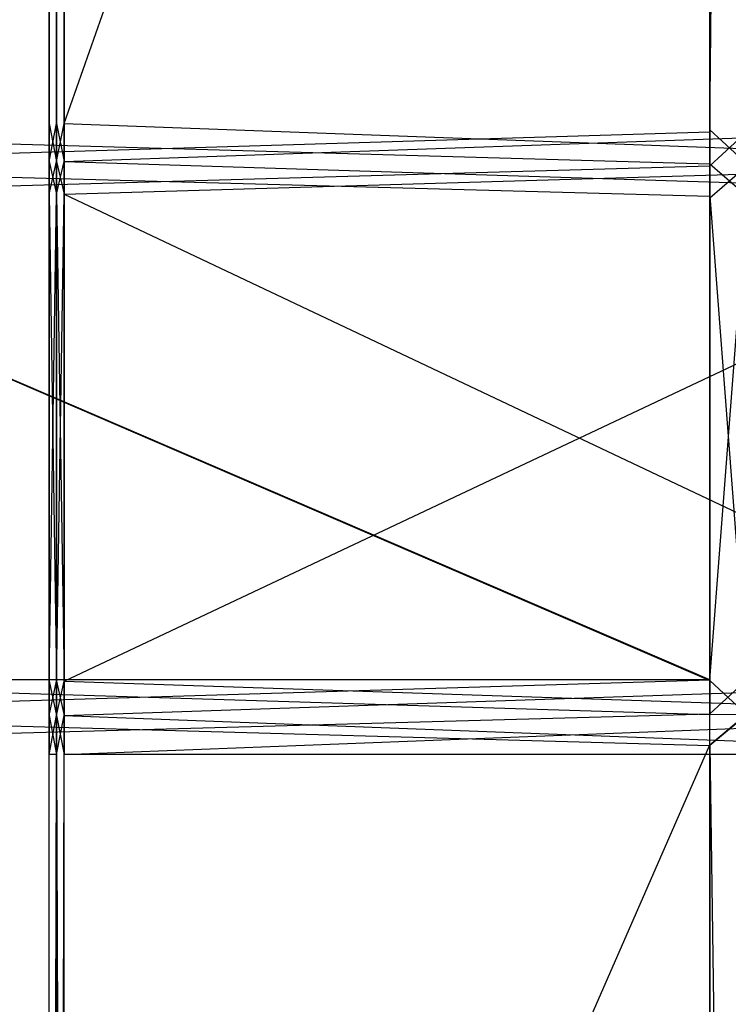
# Model space of a CAD drawing. Extents: x 0 to 0.418, y -0.27 to 0.
# Tile 18 of 83: x 0.024 to 0.049, y -0.169 to -0.135. Entities that reach past the tile are written whole.
import ezdxf

# ---------------------------------------------------------------- set-up
doc = ezdxf.new("R2010")
doc.units = 0
for name, color, linetype in [('L1_REGALELEMENT_0___REPLACEMTFO', 7, 'CONTINUOUS'), ('L4_KORPUS_1___REPLACEMTFOREMPTY', 7, 'CONTINUOUS'), ('L5_KORPUS_0___REPLACEMTFOREMPTY', 7, 'CONTINUOUS')]:
    doc.layers.add(name, color=color, linetype=linetype)

msp = doc.modelspace()

# ---------------------------------------------------------------- linework, layer by layer
at = {"layer": 'L1_REGALELEMENT_0___REPLACEMTFO', "color": 40}
for points, invisible_edges in [([(0.047932, -0.016133, 0.00825), (0.009553, -0.138817, 0.00825), (0.009553, -0.016133, 0.00825), (0.047932, -0.016133, 0.00825)], 13), ([(0.009553, -0.138817, 0.00825), (0.047932, -0.016133, 0.00825), (0.047932, -0.138817, 0.00825), (0.009553, -0.138817, 0.00825)], 14), ([(0.009553, -0.138817, 0.348212), (0.047932, -0.016133, 0.348212), (0.009553, -0.016133, 0.348212), (0.009553, -0.138817, 0.348212)], 13), ([(0.047932, -0.016133, 0.348212), (0.009553, -0.138817, 0.348212), (0.047932, -0.138748, 0.348212), (0.047932, -0.016133, 0.348212)], 14), ([(0.049209, -0.138745, 0.348212), (0.047932, -0.016133, 0.348212), (0.047932, -0.138748, 0.348212), (0.049209, -0.138745, 0.348212)], 13), ([(0.047932, -0.016133, 0.348212), (0.049209, -0.138745, 0.348212), (0.049209, -0.016133, 0.348212), (0.047932, -0.016133, 0.348212)], 14), ([(0.049209, -0.016133, 0.00825), (0.047932, -0.138817, 0.00825), (0.047932, -0.016133, 0.00825), (0.049209, -0.016133, 0.00825)], 13), ([(0.047932, -0.138817, 0.00825), (0.049209, -0.016133, 0.00825), (0.049209, -0.138817, 0.00825), (0.047932, -0.138817, 0.00825)], 14), ([(0.025552, -0.038526, 0.331455), (0.025301, -0.138525, 0.331455), (0.025301, -0.038526, 0.331455), (0.025552, -0.038526, 0.331455)], 13), ([(0.025301, -0.138525, 0.331455), (0.025552, -0.038526, 0.331455), (0.025552, -0.138525, 0.331455), (0.025301, -0.138525, 0.331455)], 14), ([(0.025301, -0.038526, 0.023384), (0.025301, -0.138525, 0.023707), (0.025301, -0.138525, 0.023384), (0.025301, -0.038526, 0.023384)], 13), ([(0.025301, -0.138525, 0.023707), (0.025301, -0.038526, 0.023384), (0.025301, -0.038526, 0.023707), (0.025301, -0.138525, 0.023707)], 14), ([(0.025552, -0.138525, 0.023384), (0.025301, -0.038526, 0.023384), (0.025301, -0.138525, 0.023384), (0.025552, -0.138525, 0.023384)], 13), ([(0.025301, -0.038526, 0.023384), (0.025552, -0.138525, 0.023384), (0.025552, -0.038526, 0.023384), (0.025301, -0.038526, 0.023384)], 14), ([(0.025301, -0.038526, 0.331241), (0.025301, -0.138525, 0.331455), (0.025301, -0.138525, 0.331241), (0.025301, -0.038526, 0.331241)], 13), ([(0.025301, -0.138525, 0.331455), (0.025301, -0.038526, 0.331241), (0.025301, -0.038526, 0.331455), (0.025301, -0.138525, 0.331455)], 14), ([(0.025301, -0.038526, 0.023707), (0.025301, -0.138525, 0.331241), (0.025301, -0.138525, 0.023707), (0.025301, -0.038526, 0.023707)], 13), ([(0.025301, -0.138525, 0.331241), (0.025301, -0.038526, 0.023707), (0.025301, -0.038526, 0.331241), (0.025301, -0.138525, 0.331241)], 14), ([(0.025809, -0.038526, 0.331455), (0.025552, -0.138525, 0.331455), (0.025552, -0.038526, 0.331455), (0.025809, -0.038526, 0.331455)], 13), ([(0.025552, -0.138525, 0.331455), (0.025809, -0.038526, 0.331455), (0.025809, -0.138525, 0.331455), (0.025552, -0.138525, 0.331455)], 14), ([(0.025809, -0.138525, 0.023384), (0.025552, -0.038526, 0.023384), (0.025552, -0.138525, 0.023384), (0.025809, -0.138525, 0.023384)], 13), ([(0.025552, -0.038526, 0.023384), (0.025809, -0.138525, 0.023384), (0.025809, -0.038526, 0.023384), (0.025552, -0.038526, 0.023384)], 14), ([(0.061059, -0.138525, 0.023384), (0.025809, -0.038526, 0.023384), (0.025809, -0.138525, 0.023384), (0.061059, -0.138525, 0.023384)], 13), ([(0.025809, -0.038526, 0.023384), (0.061059, -0.138525, 0.023384), (0.061059, -0.038526, 0.023384), (0.025809, -0.038526, 0.023384)], 14), ([(0.061059, -0.038526, 0.331455), (0.025809, -0.138525, 0.331455), (0.025809, -0.038526, 0.331455), (0.061059, -0.038526, 0.331455)], 13), ([(0.025809, -0.138525, 0.331455), (0.061059, -0.038526, 0.331455), (0.061059, -0.138594, 0.331455), (0.025809, -0.138525, 0.331455)], 14), ([(0.025301, -0.138525, 0.023707), (0.025301, -0.139831, 0.331241), (0.025301, -0.139831, 0.023707), (0.025301, -0.138525, 0.023707)], 13), ([(0.025301, -0.139831, 0.331241), (0.025301, -0.138525, 0.023707), (0.025301, -0.138525, 0.331241), (0.025301, -0.139831, 0.331241)], 14), ([(0.025301, -0.138525, 0.331241), (0.025301, -0.139831, 0.331455), (0.025301, -0.139831, 0.331241), (0.025301, -0.138525, 0.331241)], 13), ([(0.025301, -0.139831, 0.331455), (0.025301, -0.138525, 0.331241), (0.025301, -0.138525, 0.331455), (0.025301, -0.139831, 0.331455)], 14), ([(0.025552, -0.139831, 0.023384), (0.025301, -0.138525, 0.023384), (0.025301, -0.139831, 0.023384), (0.025552, -0.139831, 0.023384)], 13), ([(0.025301, -0.138525, 0.023384), (0.025552, -0.139831, 0.023384), (0.025552, -0.138525, 0.023384), (0.025301, -0.138525, 0.023384)], 14), ([(0.025301, -0.138525, 0.023384), (0.025301, -0.139831, 0.023707), (0.025301, -0.139831, 0.023384), (0.025301, -0.138525, 0.023384)], 13), ([(0.025301, -0.139831, 0.023707), (0.025301, -0.138525, 0.023384), (0.025301, -0.138525, 0.023707), (0.025301, -0.139831, 0.023707)], 14), ([(0.025552, -0.138525, 0.331455), (0.025301, -0.139831, 0.331455), (0.025301, -0.138525, 0.331455), (0.025552, -0.138525, 0.331455)], 13), ([(0.025301, -0.139831, 0.331455), (0.025552, -0.138525, 0.331455), (0.025552, -0.139831, 0.331455), (0.025301, -0.139831, 0.331455)], 14), ([(0.025809, -0.139831, 0.023384), (0.025552, -0.138525, 0.023384), (0.025552, -0.139831, 0.023384), (0.025809, -0.139831, 0.023384)], 13), ([(0.025552, -0.138525, 0.023384), (0.025809, -0.139831, 0.023384), (0.025809, -0.138525, 0.023384), (0.025552, -0.138525, 0.023384)], 14), ([(0.025809, -0.138525, 0.331455), (0.025552, -0.139831, 0.331455), (0.025552, -0.138525, 0.331455), (0.025809, -0.138525, 0.331455)], 13), ([(0.025552, -0.139831, 0.331455), (0.025809, -0.138525, 0.331455), (0.025809, -0.139831, 0.331455), (0.025552, -0.139831, 0.331455)], 14), ([(0.061059, -0.138594, 0.331455), (0.025809, -0.139831, 0.331455), (0.025809, -0.138525, 0.331455), (0.061059, -0.138594, 0.331455)], 13), ([(0.061059, -0.139831, 0.023384), (0.025809, -0.138525, 0.023384), (0.025809, -0.139831, 0.023384), (0.061059, -0.139831, 0.023384)], 13), ([(0.025809, -0.138525, 0.023384), (0.061059, -0.139831, 0.023384), (0.061059, -0.138525, 0.023384), (0.025809, -0.138525, 0.023384)], 14), ([(0.025809, -0.139831, 0.331455), (0.061059, -0.138594, 0.331455), (0.061059, -0.139901, 0.331455), (0.025809, -0.139831, 0.331455)], 14), ([(0.009553, -0.138817, 0.348212), (0.047932, -0.139906, 0.348212), (0.047932, -0.138748, 0.348212), (0.009553, -0.138817, 0.348212)], 14), ([(0.047932, -0.138817, 0.00825), (0.009553, -0.139976, 0.00825), (0.009553, -0.138817, 0.00825), (0.047932, -0.138817, 0.00825)], 13), ([(0.009553, -0.139976, 0.00825), (0.047932, -0.138817, 0.00825), (0.047932, -0.139976, 0.00825), (0.009553, -0.139976, 0.00825)], 14), ([(0.047932, -0.139906, 0.348212), (0.009553, -0.138817, 0.348212), (0.009553, -0.139976, 0.348212), (0.047932, -0.139906, 0.348212)], 13), ([(0.047932, -0.138748, 0.348212), (0.049209, -0.139903, 0.348212), (0.049209, -0.138745, 0.348212), (0.047932, -0.138748, 0.348212)], 14), ([(0.049209, -0.139903, 0.348212), (0.047932, -0.138748, 0.348212), (0.047932, -0.139906, 0.348212), (0.049209, -0.139903, 0.348212)], 13), ([(0.049209, -0.138817, 0.00825), (0.047932, -0.139976, 0.00825), (0.047932, -0.138817, 0.00825), (0.049209, -0.138817, 0.00825)], 13), ([(0.047932, -0.139976, 0.00825), (0.049209, -0.138817, 0.00825), (0.049209, -0.139976, 0.00825), (0.047932, -0.139976, 0.00825)], 14), ([(0.009553, -0.139976, 0.348212), (0.047932, -0.141011, 0.348212), (0.047932, -0.139906, 0.348212), (0.009553, -0.139976, 0.348212)], 14), ([(0.047932, -0.139976, 0.00825), (0.009553, -0.141075, 0.00825), (0.009553, -0.139976, 0.00825), (0.047932, -0.139976, 0.00825)], 13), ([(0.009553, -0.141075, 0.00825), (0.047932, -0.139976, 0.00825), (0.047932, -0.141075, 0.00825), (0.009553, -0.141075, 0.00825)], 14), ([(0.047932, -0.141011, 0.348212), (0.009553, -0.139976, 0.348212), (0.009553, -0.141075, 0.348212), (0.047932, -0.141011, 0.348212)], 13), ([(0.025301, -0.139831, 0.023707), (0.025301, -0.140943, 0.331241), (0.025301, -0.140943, 0.023707), (0.025301, -0.139831, 0.023707)], 13), ([(0.025301, -0.140943, 0.331241), (0.025301, -0.139831, 0.023707), (0.025301, -0.139831, 0.331241), (0.025301, -0.140943, 0.331241)], 14), ([(0.025301, -0.139831, 0.331241), (0.025301, -0.140943, 0.331455), (0.025301, -0.140943, 0.331241), (0.025301, -0.139831, 0.331241)], 13), ([(0.025301, -0.140943, 0.331455), (0.025301, -0.139831, 0.331241), (0.025301, -0.139831, 0.331455), (0.025301, -0.140943, 0.331455)], 14), ([(0.025552, -0.140943, 0.023384), (0.025301, -0.139831, 0.023384), (0.025301, -0.140943, 0.023384), (0.025552, -0.140943, 0.023384)], 13), ([(0.025301, -0.139831, 0.023384), (0.025552, -0.140943, 0.023384), (0.025552, -0.139831, 0.023384), (0.025301, -0.139831, 0.023384)], 14), ([(0.025301, -0.139831, 0.023384), (0.025301, -0.140943, 0.023707), (0.025301, -0.140943, 0.023384), (0.025301, -0.139831, 0.023384)], 13), ([(0.025301, -0.140943, 0.023707), (0.025301, -0.139831, 0.023384), (0.025301, -0.139831, 0.023707), (0.025301, -0.140943, 0.023707)], 14), ([(0.025552, -0.139831, 0.331455), (0.025301, -0.140943, 0.331455), (0.025301, -0.139831, 0.331455), (0.025552, -0.139831, 0.331455)], 13), ([(0.025301, -0.140943, 0.331455), (0.025552, -0.139831, 0.331455), (0.025552, -0.140943, 0.331455), (0.025301, -0.140943, 0.331455)], 14), ([(0.025809, -0.140943, 0.023384), (0.025552, -0.139831, 0.023384), (0.025552, -0.140943, 0.023384), (0.025809, -0.140943, 0.023384)], 13), ([(0.025552, -0.139831, 0.023384), (0.025809, -0.140943, 0.023384), (0.025809, -0.139831, 0.023384), (0.025552, -0.139831, 0.023384)], 14), ([(0.025809, -0.139831, 0.331455), (0.025552, -0.140943, 0.331455), (0.025552, -0.139831, 0.331455), (0.025809, -0.139831, 0.331455)], 13), ([(0.025552, -0.140943, 0.331455), (0.025809, -0.139831, 0.331455), (0.025809, -0.140943, 0.331455), (0.025552, -0.140943, 0.331455)], 14), ([(0.061059, -0.140943, 0.023384), (0.025809, -0.139831, 0.023384), (0.025809, -0.140943, 0.023384), (0.061059, -0.140943, 0.023384)], 13), ([(0.025809, -0.139831, 0.023384), (0.061059, -0.140943, 0.023384), (0.061059, -0.139831, 0.023384), (0.025809, -0.139831, 0.023384)], 14), ([(0.061059, -0.139901, 0.331455), (0.025809, -0.140943, 0.331455), (0.025809, -0.139831, 0.331455), (0.061059, -0.139901, 0.331455)], 13), ([(0.025809, -0.140943, 0.331455), (0.061059, -0.139901, 0.331455), (0.061059, -0.141007, 0.331455), (0.025809, -0.140943, 0.331455)], 14), ([(0.047932, -0.139906, 0.348212), (0.049209, -0.141009, 0.348212), (0.049209, -0.139903, 0.348212), (0.047932, -0.139906, 0.348212)], 14), ([(0.049209, -0.141009, 0.348212), (0.047932, -0.139906, 0.348212), (0.047932, -0.141011, 0.348212), (0.049209, -0.141009, 0.348212)], 13), ([(0.049209, -0.139976, 0.00825), (0.047932, -0.141075, 0.00825), (0.047932, -0.139976, 0.00825), (0.049209, -0.139976, 0.00825)], 13), ([(0.047932, -0.141075, 0.00825), (0.049209, -0.139976, 0.00825), (0.049209, -0.141075, 0.00825), (0.047932, -0.141075, 0.00825)], 14), ([(0.009553, -0.141075, 0.348212), (0.047932, -0.157609, 0.348212), (0.047932, -0.141011, 0.348212), (0.009553, -0.141075, 0.348212)], 14), ([(0.025552, -0.140943, 0.331455), (0.025301, -0.157633, 0.331455), (0.025301, -0.140943, 0.331455), (0.025552, -0.140943, 0.331455)], 13), ([(0.025301, -0.157633, 0.331455), (0.025552, -0.140943, 0.331455), (0.025552, -0.157633, 0.331455), (0.025301, -0.157633, 0.331455)], 14), ([(0.025301, -0.140943, 0.023384), (0.025301, -0.157633, 0.023707), (0.025301, -0.157633, 0.023384), (0.025301, -0.140943, 0.023384)], 13), ([(0.025301, -0.157633, 0.023707), (0.025301, -0.140943, 0.023384), (0.025301, -0.140943, 0.023707), (0.025301, -0.157633, 0.023707)], 14), ([(0.025552, -0.157633, 0.023384), (0.025301, -0.140943, 0.023384), (0.025301, -0.157633, 0.023384), (0.025552, -0.157633, 0.023384)], 13), ([(0.025301, -0.140943, 0.023384), (0.025552, -0.157633, 0.023384), (0.025552, -0.140943, 0.023384), (0.025301, -0.140943, 0.023384)], 14), ([(0.025301, -0.140943, 0.331241), (0.025301, -0.157633, 0.331455), (0.025301, -0.157633, 0.331241), (0.025301, -0.140943, 0.331241)], 13), ([(0.025301, -0.157633, 0.331455), (0.025301, -0.140943, 0.331241), (0.025301, -0.140943, 0.331455), (0.025301, -0.157633, 0.331455)], 14), ([(0.025301, -0.140943, 0.023707), (0.025301, -0.157633, 0.331241), (0.025301, -0.157633, 0.023707), (0.025301, -0.140943, 0.023707)], 13), ([(0.025301, -0.157633, 0.331241), (0.025301, -0.140943, 0.023707), (0.025301, -0.140943, 0.331241), (0.025301, -0.157633, 0.331241)], 14), ([(0.025809, -0.140943, 0.331455), (0.025552, -0.157633, 0.331455), (0.025552, -0.140943, 0.331455), (0.025809, -0.140943, 0.331455)], 13), ([(0.025552, -0.157633, 0.331455), (0.025809, -0.140943, 0.331455), (0.025809, -0.157633, 0.331455), (0.025552, -0.157633, 0.331455)], 14), ([(0.025809, -0.157633, 0.023384), (0.025552, -0.140943, 0.023384), (0.025552, -0.157633, 0.023384), (0.025809, -0.157633, 0.023384)], 13), ([(0.025552, -0.140943, 0.023384), (0.025809, -0.157633, 0.023384), (0.025809, -0.140943, 0.023384), (0.025552, -0.140943, 0.023384)], 14), ([(0.061059, -0.157633, 0.023384), (0.025809, -0.140943, 0.023384), (0.025809, -0.157633, 0.023384), (0.061059, -0.157633, 0.023384)], 13), ([(0.025809, -0.140943, 0.023384), (0.061059, -0.157633, 0.023384), (0.061059, -0.140943, 0.023384), (0.025809, -0.140943, 0.023384)], 14), ([(0.061059, -0.141007, 0.331455), (0.025809, -0.157633, 0.331455), (0.025809, -0.140943, 0.331455), (0.061059, -0.141007, 0.331455)], 13), ([(0.025809, -0.157633, 0.331455), (0.061059, -0.141007, 0.331455), (0.061059, -0.15761, 0.331455), (0.025809, -0.157633, 0.331455)], 14), ([(0.047932, -0.141011, 0.348212), (0.049209, -0.157609, 0.348212), (0.049209, -0.141009, 0.348212), (0.047932, -0.141011, 0.348212)], 14), ([(0.049209, -0.157609, 0.348212), (0.047932, -0.141011, 0.348212), (0.047932, -0.157609, 0.348212), (0.049209, -0.157609, 0.348212)], 13), ([(0.009553, -0.141075, 0.00825), (0.047932, -0.157586, 0.00825), (0.009553, -0.157586, 0.00825), (0.009553, -0.141075, 0.00825)], 13), ([(0.047932, -0.157586, 0.00825), (0.009553, -0.141075, 0.00825), (0.047932, -0.141075, 0.00825), (0.047932, -0.157586, 0.00825)], 14), ([(0.047932, -0.157609, 0.348212), (0.009553, -0.141075, 0.348212), (0.009553, -0.157586, 0.348212), (0.047932, -0.157609, 0.348212)], 13), ([(0.049209, -0.141075, 0.00825), (0.047932, -0.157586, 0.00825), (0.047932, -0.141075, 0.00825), (0.049209, -0.141075, 0.00825)], 13), ([(0.047932, -0.157586, 0.00825), (0.049209, -0.141075, 0.00825), (0.049209, -0.157586, 0.00825), (0.047932, -0.157586, 0.00825)], 14), ([(0.047932, -0.157586, 0.00825), (0.009553, -0.158756, 0.00825), (0.009553, -0.157586, 0.00825), (0.047932, -0.157586, 0.00825)], 13), ([(0.009553, -0.158756, 0.00825), (0.047932, -0.157586, 0.00825), (0.047932, -0.158756, 0.00825), (0.009553, -0.158756, 0.00825)], 14), ([(0.047932, -0.158785, 0.348212), (0.009553, -0.157586, 0.348212), (0.009553, -0.158756, 0.348212), (0.047932, -0.158785, 0.348212)], 13), ([(0.009553, -0.157586, 0.348212), (0.047932, -0.158785, 0.348212), (0.047932, -0.157609, 0.348212), (0.009553, -0.157586, 0.348212)], 14), ([(0.025552, -0.157633, 0.331455), (0.025301, -0.158815, 0.331455), (0.025301, -0.157633, 0.331455), (0.025552, -0.157633, 0.331455)], 13), ([(0.025301, -0.158815, 0.331455), (0.025552, -0.157633, 0.331455), (0.025552, -0.158815, 0.331455), (0.025301, -0.158815, 0.331455)], 14), ([(0.025301, -0.157633, 0.023384), (0.025301, -0.158815, 0.023707), (0.025301, -0.158815, 0.023384), (0.025301, -0.157633, 0.023384)], 13), ([(0.025301, -0.158815, 0.023707), (0.025301, -0.157633, 0.023384), (0.025301, -0.157633, 0.023707), (0.025301, -0.158815, 0.023707)], 14), ([(0.025552, -0.158815, 0.023384), (0.025301, -0.157633, 0.023384), (0.025301, -0.158815, 0.023384), (0.025552, -0.158815, 0.023384)], 13), ([(0.025301, -0.157633, 0.023384), (0.025552, -0.158815, 0.023384), (0.025552, -0.157633, 0.023384), (0.025301, -0.157633, 0.023384)], 14), ([(0.025301, -0.157633, 0.331241), (0.025301, -0.158815, 0.331455), (0.025301, -0.158815, 0.331241), (0.025301, -0.157633, 0.331241)], 13), ([(0.025301, -0.158815, 0.331455), (0.025301, -0.157633, 0.331241), (0.025301, -0.157633, 0.331455), (0.025301, -0.158815, 0.331455)], 14), ([(0.025301, -0.157633, 0.023707), (0.025301, -0.158815, 0.331241), (0.025301, -0.158815, 0.023707), (0.025301, -0.157633, 0.023707)], 13), ([(0.025301, -0.158815, 0.331241), (0.025301, -0.157633, 0.023707), (0.025301, -0.157633, 0.331241), (0.025301, -0.158815, 0.331241)], 14), ([(0.025809, -0.157633, 0.331455), (0.025552, -0.158815, 0.331455), (0.025552, -0.157633, 0.331455), (0.025809, -0.157633, 0.331455)], 13), ([(0.025552, -0.158815, 0.331455), (0.025809, -0.157633, 0.331455), (0.025809, -0.158815, 0.331455), (0.025552, -0.158815, 0.331455)], 14), ([(0.025809, -0.158815, 0.023384), (0.025552, -0.157633, 0.023384), (0.025552, -0.158815, 0.023384), (0.025809, -0.158815, 0.023384)], 13), ([(0.025552, -0.157633, 0.023384), (0.025809, -0.158815, 0.023384), (0.025809, -0.157633, 0.023384), (0.025552, -0.157633, 0.023384)], 14), ([(0.061059, -0.15761, 0.331455), (0.025809, -0.158815, 0.331455), (0.025809, -0.157633, 0.331455), (0.061059, -0.15761, 0.331455)], 13), ([(0.025809, -0.158815, 0.331455), (0.061059, -0.15761, 0.331455), (0.061059, -0.158786, 0.331455), (0.025809, -0.158815, 0.331455)], 14), ([(0.061059, -0.158815, 0.023384), (0.025809, -0.157633, 0.023384), (0.025809, -0.158815, 0.023384), (0.061059, -0.158815, 0.023384)], 13), ([(0.025809, -0.157633, 0.023384), (0.061059, -0.158815, 0.023384), (0.061059, -0.157633, 0.023384), (0.025809, -0.157633, 0.023384)], 14), ([(0.049209, -0.157586, 0.00825), (0.047932, -0.158756, 0.00825), (0.047932, -0.157586, 0.00825), (0.049209, -0.157586, 0.00825)], 13), ([(0.047932, -0.158756, 0.00825), (0.049209, -0.157586, 0.00825), (0.049209, -0.158756, 0.00825), (0.047932, -0.158756, 0.00825)], 14), ([(0.049209, -0.158786, 0.348212), (0.047932, -0.157609, 0.348212), (0.047932, -0.158785, 0.348212), (0.049209, -0.158786, 0.348212)], 13), ([(0.047932, -0.157609, 0.348212), (0.049209, -0.158786, 0.348212), (0.049209, -0.157609, 0.348212), (0.047932, -0.157609, 0.348212)], 14), ([(0.047932, -0.158756, 0.00825), (0.009553, -0.159814, 0.00825), (0.009553, -0.158756, 0.00825), (0.047932, -0.158756, 0.00825)], 13), ([(0.009553, -0.159814, 0.00825), (0.047932, -0.158756, 0.00825), (0.047932, -0.159814, 0.00825), (0.009553, -0.159814, 0.00825)], 14), ([(0.047932, -0.159843, 0.348212), (0.009553, -0.158756, 0.348212), (0.009553, -0.159814, 0.348212), (0.047932, -0.159843, 0.348212)], 13), ([(0.009553, -0.158756, 0.348212), (0.047932, -0.159843, 0.348212), (0.047932, -0.158785, 0.348212), (0.009553, -0.158756, 0.348212)], 14), ([(0.025301, -0.158815, 0.023707), (0.025301, -0.160151, 0.331241), (0.025301, -0.160151, 0.023707), (0.025301, -0.158815, 0.023707)], 13), ([(0.025301, -0.160151, 0.331241), (0.025301, -0.158815, 0.023707), (0.025301, -0.158815, 0.331241), (0.025301, -0.160151, 0.331241)], 14), ([(0.025301, -0.158815, 0.331241), (0.025301, -0.160151, 0.331455), (0.025301, -0.160151, 0.331241), (0.025301, -0.158815, 0.331241)], 13), ([(0.025301, -0.160151, 0.331455), (0.025301, -0.158815, 0.331241), (0.025301, -0.158815, 0.331455), (0.025301, -0.160151, 0.331455)], 14), ([(0.025552, -0.160151, 0.023384), (0.025301, -0.158815, 0.023384), (0.025301, -0.160151, 0.023384), (0.025552, -0.160151, 0.023384)], 13), ([(0.025301, -0.158815, 0.023384), (0.025552, -0.160151, 0.023384), (0.025552, -0.158815, 0.023384), (0.025301, -0.158815, 0.023384)], 14), ([(0.025301, -0.158815, 0.023384), (0.025301, -0.160151, 0.023707), (0.025301, -0.160151, 0.023384), (0.025301, -0.158815, 0.023384)], 13), ([(0.025301, -0.160151, 0.023707), (0.025301, -0.158815, 0.023384), (0.025301, -0.158815, 0.023707), (0.025301, -0.160151, 0.023707)], 14), ([(0.025552, -0.158815, 0.331455), (0.025301, -0.160151, 0.331455), (0.025301, -0.158815, 0.331455), (0.025552, -0.158815, 0.331455)], 13), ([(0.025301, -0.160151, 0.331455), (0.025552, -0.158815, 0.331455), (0.025552, -0.160151, 0.331455), (0.025301, -0.160151, 0.331455)], 14), ([(0.025809, -0.160151, 0.023384), (0.025552, -0.158815, 0.023384), (0.025552, -0.160151, 0.023384), (0.025809, -0.160151, 0.023384)], 13), ([(0.025552, -0.158815, 0.023384), (0.025809, -0.160151, 0.023384), (0.025809, -0.158815, 0.023384), (0.025552, -0.158815, 0.023384)], 14), ([(0.025809, -0.158815, 0.331455), (0.025552, -0.160151, 0.331455), (0.025552, -0.158815, 0.331455), (0.025809, -0.158815, 0.331455)], 13), ([(0.025552, -0.160151, 0.331455), (0.025809, -0.158815, 0.331455), (0.025809, -0.160151, 0.331455), (0.025552, -0.160151, 0.331455)], 14), ([(0.061059, -0.158786, 0.331455), (0.025809, -0.160151, 0.331455), (0.025809, -0.158815, 0.331455), (0.061059, -0.158786, 0.331455)], 13), ([(0.025809, -0.160151, 0.331455), (0.061059, -0.158786, 0.331455), (0.061059, -0.160123, 0.331455), (0.025809, -0.160151, 0.331455)], 14), ([(0.061059, -0.160151, 0.023384), (0.025809, -0.158815, 0.023384), (0.025809, -0.160151, 0.023384), (0.061059, -0.160151, 0.023384)], 13), ([(0.025809, -0.158815, 0.023384), (0.061059, -0.160151, 0.023384), (0.061059, -0.158815, 0.023384), (0.025809, -0.158815, 0.023384)], 14), ([(0.049209, -0.158756, 0.00825), (0.047932, -0.159814, 0.00825), (0.047932, -0.158756, 0.00825), (0.049209, -0.158756, 0.00825)], 13), ([(0.047932, -0.159814, 0.00825), (0.049209, -0.158756, 0.00825), (0.049209, -0.159814, 0.00825), (0.047932, -0.159814, 0.00825)], 14), ([(0.047932, -0.159843, 0.348212), (0.049209, -0.158786, 0.348212), (0.047932, -0.158785, 0.348212), (0.047932, -0.159843, 0.348212)], 13), ([(0.049209, -0.158786, 0.348212), (0.047932, -0.159843, 0.348212), (0.049209, -0.159844, 0.348212), (0.049209, -0.158786, 0.348212)], 14), ([(0.047932, -0.159814, 0.00825), (0.009553, -0.247652, 0.00825), (0.009553, -0.159814, 0.00825), (0.047932, -0.159814, 0.00825)], 13), ([(0.009553, -0.247652, 0.00825), (0.047932, -0.159814, 0.00825), (0.047932, -0.247652, 0.00825), (0.009553, -0.247652, 0.00825)], 14), ([(0.047932, -0.247652, 0.348212), (0.009553, -0.159814, 0.348212), (0.009553, -0.247652, 0.348212), (0.047932, -0.247652, 0.348212)], 13), ([(0.009553, -0.159814, 0.348212), (0.047932, -0.247652, 0.348212), (0.047932, -0.159843, 0.348212), (0.009553, -0.159814, 0.348212)], 14), ([(0.049209, -0.159814, 0.00825), (0.047932, -0.247652, 0.00825), (0.047932, -0.159814, 0.00825), (0.049209, -0.159814, 0.00825)], 13), ([(0.047932, -0.247652, 0.00825), (0.049209, -0.159814, 0.00825), (0.049209, -0.247652, 0.00825), (0.047932, -0.247652, 0.00825)], 14), ([(0.049209, -0.247652, 0.348212), (0.047932, -0.159843, 0.348212), (0.047932, -0.247652, 0.348212), (0.049209, -0.247652, 0.348212)], 13), ([(0.047932, -0.159843, 0.348212), (0.049209, -0.247652, 0.348212), (0.049209, -0.159844, 0.348212), (0.047932, -0.159843, 0.348212)], 14), ([(0.025552, -0.160151, 0.331455), (0.025301, -0.249081, 0.331455), (0.025301, -0.160151, 0.331455), (0.025552, -0.160151, 0.331455)], 13), ([(0.025301, -0.249081, 0.331455), (0.025552, -0.160151, 0.331455), (0.025552, -0.249081, 0.331455), (0.025301, -0.249081, 0.331455)], 14), ([(0.025301, -0.160151, 0.023384), (0.025301, -0.249081, 0.023707), (0.025301, -0.249081, 0.023384), (0.025301, -0.160151, 0.023384)], 13), ([(0.025301, -0.249081, 0.023707), (0.025301, -0.160151, 0.023384), (0.025301, -0.160151, 0.023707), (0.025301, -0.249081, 0.023707)], 14), ([(0.025301, -0.249081, 0.023384), (0.025552, -0.160151, 0.023384), (0.025301, -0.160151, 0.023384), (0.025301, -0.249081, 0.023384)], 13), ([(0.025552, -0.160151, 0.023384), (0.025301, -0.249081, 0.023384), (0.025552, -0.249081, 0.023384), (0.025552, -0.160151, 0.023384)], 14), ([(0.025301, -0.160151, 0.331241), (0.025301, -0.249081, 0.331455), (0.025301, -0.249081, 0.331241), (0.025301, -0.160151, 0.331241)], 13), ([(0.025301, -0.249081, 0.331455), (0.025301, -0.160151, 0.331241), (0.025301, -0.160151, 0.331455), (0.025301, -0.249081, 0.331455)], 14), ([(0.025301, -0.160151, 0.023707), (0.025301, -0.249081, 0.331241), (0.025301, -0.249081, 0.023707), (0.025301, -0.160151, 0.023707)], 13), ([(0.025301, -0.249081, 0.331241), (0.025301, -0.160151, 0.023707), (0.025301, -0.160151, 0.331241), (0.025301, -0.249081, 0.331241)], 14), ([(0.025809, -0.160151, 0.331455), (0.025552, -0.249081, 0.331455), (0.025552, -0.160151, 0.331455), (0.025809, -0.160151, 0.331455)], 13), ([(0.025552, -0.249081, 0.331455), (0.025809, -0.160151, 0.331455), (0.025809, -0.249081, 0.331455), (0.025552, -0.249081, 0.331455)], 14), ([(0.025809, -0.249081, 0.023384), (0.025552, -0.160151, 0.023384), (0.025552, -0.249081, 0.023384), (0.025809, -0.249081, 0.023384)], 13), ([(0.025552, -0.160151, 0.023384), (0.025809, -0.249081, 0.023384), (0.025809, -0.160151, 0.023384), (0.025552, -0.160151, 0.023384)], 14), ([(0.061059, -0.160123, 0.331455), (0.025809, -0.249081, 0.331455), (0.025809, -0.160151, 0.331455), (0.061059, -0.160123, 0.331455)], 13), ([(0.025809, -0.249081, 0.331455), (0.061059, -0.160123, 0.331455), (0.061059, -0.249081, 0.331455), (0.025809, -0.249081, 0.331455)], 14), ([(0.025809, -0.249081, 0.023384), (0.061059, -0.160151, 0.023384), (0.025809, -0.160151, 0.023384), (0.025809, -0.249081, 0.023384)], 13), ([(0.061059, -0.160151, 0.023384), (0.025809, -0.249081, 0.023384), (0.061059, -0.249081, 0.023384), (0.061059, -0.160151, 0.023384)], 14)]:
    msp.add_3dface(points, dxfattribs=dict(at, invisible_edges=invisible_edges))
at = {"layer": 'L4_KORPUS_1___REPLACEMTFOREMPTY', "color": 8, "invisible_edges": 15}
for points in [[(0.000906, -0.269344), (0.00091, -0.000749), (0.209, -0.269344), (0.000906, -0.269344)], [(0.00091, -0.00075, 0.007694), (0.000906, -0.269343, 0.007694), (0.209, -0.269343, 0.007694), (0.00091, -0.00075, 0.007694)], [(0.209, -0.269344), (0.00091, -0.000749), (0.209, -0.000749), (0.209, -0.269344)], [(0.00091, -0.00075, 0.007694), (0.209, -0.269343, 0.007694), (0.209, -0.00075, 0.007694), (0.00091, -0.00075, 0.007694)]]:
    msp.add_3dface(points, dxfattribs=at)
at = {"layer": 'L5_KORPUS_0___REPLACEMTFOREMPTY', "color": 8}
for points, invisible_edges in [([(0.00091, -0.000749, 0.356), (0.000906, -0.269344, 0.356), (0.209, -0.269344, 0.356), (0.00091, -0.000749, 0.356)], 15), ([(0.000906, -0.269343, 0.348306), (0.00091, -0.00075, 0.348306), (0.209, -0.269343, 0.348306), (0.000906, -0.269343, 0.348306)], 15), ([(0.00091, -0.000749, 0.356), (0.209, -0.269344, 0.356), (0.209, -0.000749, 0.356), (0.00091, -0.000749, 0.356)], 15), ([(0.209, -0.269343, 0.348306), (0.00091, -0.00075, 0.348306), (0.209, -0.00075, 0.348306), (0.209, -0.269343, 0.348306)], 11)]:
    msp.add_3dface(points, dxfattribs=dict(at, invisible_edges=invisible_edges))

doc.saveas('drawing.dxf')
